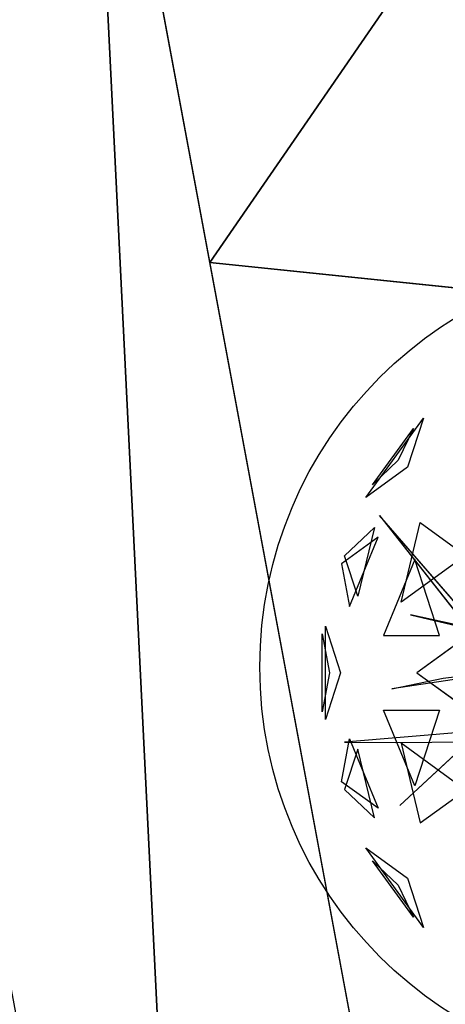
# Model space of a CAD drawing. Extents: x 22936 to 50368, y -4877 to 31080.
# Tile 185 of 256: x 44323 to 44582, y 3392 to 3993. Entities that reach past the tile are written whole.
import ezdxf

# ---------------------------------------------------------------- set-up
doc = ezdxf.new("R2010")
doc.units = 0
doc.layers.get('0').update_dxf_attribs({"linetype": 'CONTINUOUS'})
for name, color, linetype in [('00_TRACE_ARBRE', 3, 'CONTINUOUS'), ('00_TRACE_RDC', 241, 'CONTINUOUS'), ('08_AMENAGEMENTS_EXTERIEURS', 253, 'CONTINUOUS'), ('09_VEGETATION', 134, 'CONTINUOUS')]:
    doc.layers.add(name, color=color, linetype=linetype)

# ---------------------------------------------------------------- blocks, each defined once
blk = doc.blocks.new('TREE_GEOMETRIC_ROUND')
at = {"color": 7}
for p, q in [((-1491.6, 798.4, 3736.8), (-1209.6, 1186.5, 3736.8)), ((-1209.6, 1186.5, 3736.8), (-1287.6, 946.6, 3316.1)), ((-1458.9, 861, 4189.8), (-1259, 1136.1, 4189.8)), ((-1259, 1136.1, 4189.8), (-1333.8, 980.2, 4415.9)), ((-1333.8, 980.2, 4415.9), (-1458.9, 861, 4189.8)), ((-1287.6, 946.6, 3316.1), (-1491.6, 798.4, 3736.8)), ((-1424.8, 711.3, 4367.3), (-981.2, 146.5, 4126.7)), ((-935.2, 146.5, 4074.4), (-1424.8, 711.3, 4367.3)), ((-1319.9, 287.5, 5031.1), (-1225.9, 676.5, 4958.5)), ((-1225.9, 676.5, 4958.5), (-1005.2, 516.2, 5283)), ((-1594.7, 513.6, 4337.8), (-1450, 651.5, 4599.3)), ((-1450, 651.5, 4599.3), (-1530.8, 317, 4661.7)), ((-1431.8, 604.8, 3199.5), (-1609.5, 475.7, 3565.9)), ((-1571.2, 266.8, 3265.8), (-1431.8, 604.8, 3199.5)), ((-1530.8, 317, 4661.7), (-1594.7, 513.6, 4337.8)), ((-1252.3, 495.8, 2829.7), (-1404.9, 125.8, 2902.3)), ((-1005.2, 516.2, 5283), (-1319.9, 287.5, 5031.1)), ((-1132, 125.8, 2577.8), (-1252.3, 495.8, 2829.7)), ((-1609.5, 475.7, 3565.9), (-1571.2, 266.8, 3265.8)), ((-910.1, 146.5, 4105.7), (-1274.1, 226, 4806.6)), ((-1274.1, 226, 4806.6), (-935.2, 146.5, 4074.4)), ((-879.4, 207, 5468.4), (-1242, -56.5, 5178.3)), ((-1688.9, -284, 4186.4), (-1688.9, 171, 4186.4)), ((-1688.9, 171, 4186.4), (-1615, -56.5, 4561.2)), ((-1704, 134.2, 3733.7), (-1669.1, -56.5, 3459.9)), ((-1704, -247.1, 3733.7), (-1704, 134.2, 3733.7)), ((-1404.9, 125.8, 2902.3), (-1132, 125.8, 2577.8)), ((-719.1, -39, 4325.4), (-1364, -135.5, 4586.9)), ((-605.7, -35.6, 3415.3), (-1326.3, -704.7, 3593.2)), ((-1326.3, -704.7, 3593.2), (-605.7, -35.6, 3357.8)), ((-1113.8, -82.4, 4555.6), (-765, -42.5, 4398.6)), ((-1669.1, -56.5, 3459.9), (-1704, -247.1, 3733.7)), ((-1615, -56.5, 4561.2), (-1688.9, -284, 4186.4)), ((-1364, -135.5, 4586.9), (-1113.8, -82.4, 4555.6)), ((-1242, -56.5, 5178.3), (-879.4, -319.9, 5468.4)), ((-1404.9, -238.8, 2902.3), (-1132, -238.8, 2577.8)), ((-1252.3, -608.8, 2829.7), (-1404.9, -238.8, 2902.3)), ((-1132, -238.8, 2577.8), (-1252.3, -608.8, 2829.7)), ((-1609.5, -588.7, 3565.9), (-1571.2, -379.7, 3265.8)), ((-933.8, -340.2, 3462.4), (-1596.1, -395.6, 3357.8)), ((-1571.2, -379.7, 3265.8), (-1431.8, -717.8, 3199.5)), ((-1596.1, -395.6, 3357.8), (-1345.6, -396.4, 3431)), ((-1530.8, -429.9, 4661.7), (-1594.7, -626.6, 4337.8)), ((-1450, -764.5, 4599.3), (-1530.8, -429.9, 4661.7)), ((-1345.6, -396.4, 3431), (-992.1, -394.3, 3488.5)), ((-1005.2, -629.1, 5283), (-1319.9, -400.4, 5031.1)), ((-1319.9, -400.4, 5031.1), (-1225.9, -789.5, 4958.5)), ((-1431.8, -717.8, 3199.5), (-1609.5, -588.7, 3565.9)), ((-1594.7, -626.6, 4337.8), (-1450, -764.5, 4599.3)), ((-1225.9, -789.5, 4958.5), (-1005.2, -629.1, 5283)), ((-1209.6, -1299.5, 3736.8), (-1491.6, -911.3, 3736.8)), ((-1491.6, -911.3, 3736.8), (-1287.6, -1059.6, 3316.1)), ((-1259, -1249, 4189.8), (-1458.9, -973.9, 4189.8)), ((-1458.9, -973.9, 4189.8), (-1333.8, -1093.2, 4415.9)), ((-1333.8, -1093.2, 4415.9), (-1259, -1249, 4189.8)), ((-1287.6, -1059.6, 3316.1), (-1209.6, -1299.5, 3736.8))]:
    blk.add_line(p, q, dxfattribs=at)
mesh = blk.add_polyface(dxfattribs=at)
corners = [(-1209.6, 1186.5, 3736.8), (-1287.6, 946.6, 3316.1), (-1491.6, 798.4, 3736.8)]
mesh.append_faces([[corners[k] for k in face] for face in [(0, 1, 2)]], dxfattribs={"color": 7})
mesh = blk.add_polyface(dxfattribs=at)
corners = [(-1259, 1136.1, 4189.8), (-1333.8, 980.2, 4415.9), (-1458.9, 861, 4189.8)]
mesh.append_faces([[corners[k] for k in face] for face in [(0, 1, 2)]], dxfattribs={"color": 7})
mesh = blk.add_polyface(dxfattribs=at)
corners = [(-1424.8, 711.3, 4367.3), (-981.2, 146.5, 4126.7), (-935.2, 146.5, 4074.4)]
mesh.append_faces([[corners[k] for k in face] for face in [(0, 1, 2)]], dxfattribs={"color": 7})
mesh = blk.add_polyface(dxfattribs=at)
corners = [(-1225.9, 676.5, 4958.5), (-1005.2, 516.2, 5283), (-1319.9, 287.5, 5031.1)]
mesh.append_faces([[corners[k] for k in face] for face in [(0, 1, 2)]], dxfattribs={"color": 7})
mesh = blk.add_polyface(dxfattribs=at)
corners = [(-1450, 651.5, 4599.3), (-1530.8, 317, 4661.7), (-1594.7, 513.6, 4337.8)]
mesh.append_faces([[corners[k] for k in face] for face in [(0, 1, 2)]], dxfattribs={"color": 7})
mesh = blk.add_polyface(dxfattribs=at)
corners = [(-1431.8, 604.8, 3199.5), (-1609.5, 475.7, 3565.9), (-1571.2, 266.8, 3265.8)]
mesh.append_faces([[corners[k] for k in face] for face in [(0, 1, 2)]], dxfattribs={"color": 7})
mesh = blk.add_polyface(dxfattribs=at)
corners = [(-1252.3, 495.8, 2829.7), (-1404.9, 125.8, 2902.3), (-1132, 125.8, 2577.8)]
mesh.append_faces([[corners[k] for k in face] for face in [(0, 1, 2)]], dxfattribs={"color": 7})
mesh = blk.add_polyface(dxfattribs=at)
corners = [(-1274.1, 226, 4806.6), (-935.2, 146.5, 4074.4), (-910.1, 146.5, 4105.7)]
mesh.append_faces([[corners[k] for k in face] for face in [(0, 1, 2)]], dxfattribs={"color": 7})
mesh = blk.add_polyface(dxfattribs=at)
corners = [(-879.4, 207, 5468.4), (-1242, -56.5, 5178.3), (-879.4, -319.9, 5468.4)]
mesh.append_faces([[corners[k] for k in face] for face in [(0, 1, 2)]], dxfattribs={"color": 7})
mesh = blk.add_polyface(dxfattribs=at)
corners = [(-1688.9, 171, 4186.4), (-1615, -56.5, 4561.2), (-1688.9, -284, 4186.4)]
mesh.append_faces([[corners[k] for k in face] for face in [(0, 1, 2)]], dxfattribs={"color": 7})
mesh = blk.add_polyface(dxfattribs=at)
corners = [(-1704, 134.2, 3733.7), (-1669.1, -56.5, 3459.9), (-1704, -247.1, 3733.7)]
mesh.append_faces([[corners[k] for k in face] for face in [(0, 1, 2)]], dxfattribs={"color": 7})
mesh = blk.add_polyface(dxfattribs=at)
corners = [(-1326.3, -704.7, 3593.2), (-605.7, -35.6, 3357.8), (-605.7, -35.6, 3415.3)]
mesh.append_faces([[corners[k] for k in face] for face in [(0, 1, 2)]], dxfattribs={"color": 7})
mesh = blk.add_polyface(dxfattribs=at)
corners = [(-1132, -238.8, 2577.8), (-1252.3, -608.8, 2829.7), (-1404.9, -238.8, 2902.3)]
mesh.append_faces([[corners[k] for k in face] for face in [(0, 1, 2)]], dxfattribs={"color": 7})
mesh = blk.add_polyface(dxfattribs=at)
corners = [(-1571.2, -379.7, 3265.8), (-1431.8, -717.8, 3199.5), (-1609.5, -588.7, 3565.9)]
mesh.append_faces([[corners[k] for k in face] for face in [(0, 1, 2)]], dxfattribs={"color": 7})
mesh = blk.add_polyface(dxfattribs=at)
corners = [(-1530.8, -429.9, 4661.7), (-1594.7, -626.6, 4337.8), (-1450, -764.5, 4599.3)]
mesh.append_faces([[corners[k] for k in face] for face in [(0, 1, 2)]], dxfattribs={"color": 7})
mesh = blk.add_polyface(dxfattribs=at)
corners = [(-1319.9, -400.4, 5031.1), (-1225.9, -789.5, 4958.5), (-1005.2, -629.1, 5283)]
mesh.append_faces([[corners[k] for k in face] for face in [(0, 1, 2)]], dxfattribs={"color": 7})
mesh = blk.add_polyface(dxfattribs=at)
corners = [(-1491.6, -911.3, 3736.8), (-1287.6, -1059.6, 3316.1), (-1209.6, -1299.5, 3736.8)]
mesh.append_faces([[corners[k] for k in face] for face in [(0, 1, 2)]], dxfattribs={"color": 7})
mesh = blk.add_polyface(dxfattribs=at)
corners = [(-1458.9, -973.9, 4189.8), (-1333.8, -1093.2, 4415.9), (-1259, -1249, 4189.8)]
mesh.append_faces([[corners[k] for k in face] for face in [(0, 1, 2)]], dxfattribs={"color": 7})
blk = doc.blocks.new('ARBRE_SIMPLE')
for radius in [250, 17.5]:
    blk.add_circle((0, 0), radius)
blk = doc.blocks.new('GROUPER_1')
at = {"layer": '00_TRACE_ARBRE', "rotation": 10.53798942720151}
blk.add_blockref('ARBRE_SIMPLE', (3104.9, 4209.07), dxfattribs=at)
blk = doc.blocks.new('GROUPER_2')
at = {"layer": '00_TRACE_RDC'}
blk.add_blockref('GROUPER_1', (12098.99, 4265.72), dxfattribs=at)
blk = doc.blocks.new('GROUPER_14')
at = {"layer": '08_AMENAGEMENTS_EXTERIEURS'}
for p, q in [((3039.78, 0), (2910.19, 696.67)), ((2910.19, 696.67), (3447.92, 640.92))]:
    blk.add_line(p, q, dxfattribs=at)
mesh = blk.add_polyface(dxfattribs=at)
corners = [(3447.92, 640.92), (3039.78, 0), (2910.19, 696.67), (3381.47, 0)]
mesh.append_faces([[corners[k] for k in face] for face in [(0, 1, 2), (1, 0, 3)]], dxfattribs={"vtx0": -1})
blk = doc.blocks.new('GROUPER_15')
at = {"layer": '08_AMENAGEMENTS_EXTERIEURS'}
blk.add_line((2674.93, 1107.71), (2392.83, 2624.22), dxfattribs=at)
mesh = blk.add_polyface(dxfattribs=at)
corners = [(2392.83, 2624.22), (2466.18, 1136.3), (2189.39, 2624.22), (2674.93, 1107.71)]
mesh.append_faces([[corners[k] for k in face] for face in [(0, 1, 2), (1, 0, 3)]], dxfattribs={"vtx0": -1})
blk = doc.blocks.new('GROUPER_101')
at = {"layer": '08_AMENAGEMENTS_EXTERIEURS'}
for p, q in [((2243.08, 2224.67), (2168.75, 2624.22)), ((2780.82, 2168.92), (2243.08, 2224.67))]:
    blk.add_line(p, q, dxfattribs=at)
mesh = blk.add_polyface(dxfattribs=at)
corners = [(2518.21, 2624.22), (2243.08, 2224.67), (2168.75, 2624.22), (2780.82, 2168.92), (2543.09, 2738.36), (2800.62, 2738.36), (2800.62, 2624.22), (2828.02, 2624.22)]
mesh.append_faces([[corners[k] for k in face] for face in [(0, 1, 2), (3, 6, 7)]], dxfattribs={"vtx0": -1})
mesh.append_faces([[corners[k] for k in face] for face in [(1, 0, 3)]], dxfattribs={"vtx0": -1, "vtx1": -1})
mesh.append_faces([[corners[k] for k in face] for face in [(3, 0, 4), (3, 4, 5), (3, 5, 6)]], dxfattribs={"vtx0": -1, "vtx2": -1})

msp = doc.modelspace()

# ---------------------------------------------------------------- block references
at = {"layer": '00_TRACE_RDC'}
msp.add_blockref('GROUPER_2', (29515.15, -4876.93), dxfattribs=at)
at = {"layer": '08_AMENAGEMENTS_EXTERIEURS', "color": 254}
for name, p in [('GROUPER_15', (41971.41, 1619.93)), ('GROUPER_101', (42195.48, 1619.93))]:
    msp.add_blockref(name, p, dxfattribs=at)
at = {"layer": '08_AMENAGEMENTS_EXTERIEURS', "color": 73}
msp.add_blockref('GROUPER_14', (41528.38, 3147.93), dxfattribs=at)
at = {"layer": '09_VEGETATION', "xscale": 0.125, "yscale": 0.125, "zscale": 0.125}
msp.add_blockref('TREE_GEOMETRIC_ROUND', (44720.11, 3601.4), dxfattribs=at)

doc.saveas('drawing.dxf')
